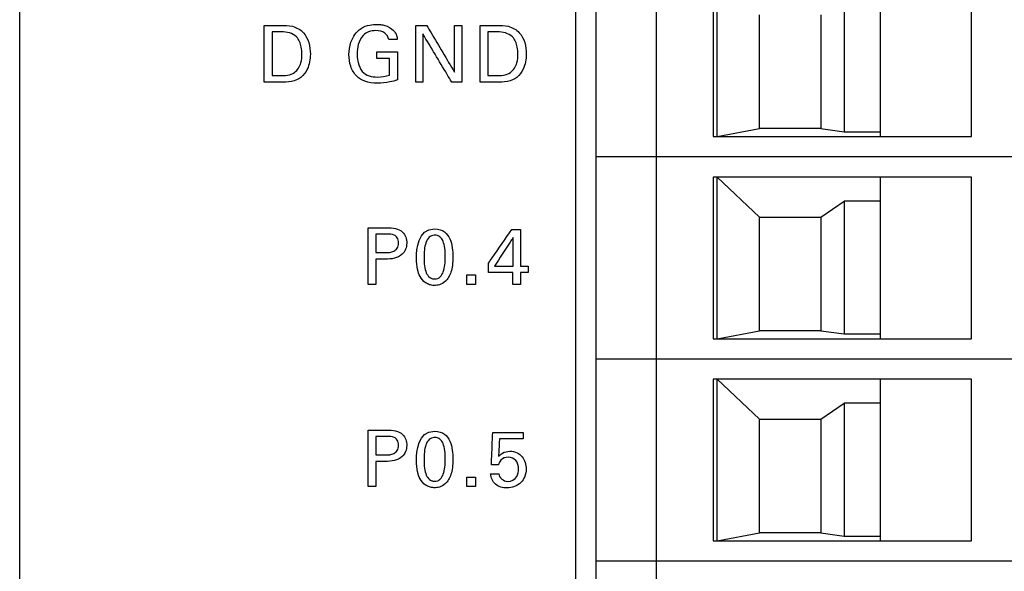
# Model space of a CAD drawing. Header units: inches. Extents: x 0 to 34, y 0 to 22.
# Tile 60 of 119: x 16.778 to 17.738, y 13.751 to 14.288. Entities that reach past the tile are written whole.
import ezdxf

# ---------------------------------------------------------------- set-up
doc = ezdxf.new("R2010")
doc.units = ezdxf.units.IN
doc.header["$LTSCALE"] = 1.87
doc.header["$MEASUREMENT"] = 0
doc.layers.get('0').update_dxf_attribs({"linetype": 'CONTINUOUS'})
doc.layers.add('DATUMCURVES', color=7, linetype='CONTINUOUS')

msp = doc.modelspace()

# ---------------------------------------------------------------- linework, layer by layer
at = {"color": 7, "linetype": 'CONTINUOUS'}
for p, q in [((17.3195, 16.14286), (17.3195, 10.09892)), ((17.3395, 16.12286), (17.3395, 10.11892)), ((17.39855, 10.11892), (17.39855, 16.12286)), ((17.45367, 14.33152), (17.45367, 14.17404)), ((17.45761, 14.17404), (17.45761, 14.33152)), ((17.61706, 14.17404), (17.61706, 14.33152)), ((17.70564, 14.17404), (17.70564, 14.33152)), ((17.58162, 14.30813), (17.58162, 14.17876)), ((17.49895, 14.18191), (17.49895, 14.29254)), ((17.55889, 14.29254), (17.55889, 14.18191)), ((17.45761, 14.17404), (17.49895, 14.18191)), ((17.55889, 14.18191), (17.49895, 14.18191)), ((17.55889, 14.18191), (17.58162, 14.17876)), ((17.58162, 14.17876), (17.61706, 14.17876)), ((17.45367, 14.17404), (17.70564, 14.17404)), ((18.06784, 14.15435), (17.3395, 14.15435)), ((17.70564, 14.13467), (17.45367, 14.13467)), ((17.45367, 14.13467), (17.45367, 13.97719)), ((17.45761, 13.97719), (17.45761, 14.13467)), ((17.45761, 14.13467), (17.49895, 14.09569)), ((17.61706, 13.97719), (17.61706, 14.13467)), ((17.70564, 13.97719), (17.70564, 14.13467)), ((17.55889, 14.09569), (17.58162, 14.11128)), ((17.61706, 14.11128), (17.58162, 14.11128)), ((17.58162, 14.11128), (17.58162, 13.98191)), ((17.49895, 14.09569), (17.55889, 14.09569)), ((17.49895, 13.98506), (17.49895, 14.09569)), ((17.55889, 14.09569), (17.55889, 13.98506)), ((17.45367, 13.97719), (17.70564, 13.97719)), ((17.45761, 13.97719), (17.49895, 13.98506)), ((17.55889, 13.98506), (17.49895, 13.98506)), ((17.55889, 13.98506), (17.58162, 13.98191)), ((17.58162, 13.98191), (17.61706, 13.98191)), ((18.06784, 13.9575), (17.3395, 13.9575)), ((17.70564, 13.93782), (17.45367, 13.93782)), ((17.45367, 13.93782), (17.45367, 13.78034)), ((17.45761, 13.93782), (17.49895, 13.89884)), ((17.45761, 13.78034), (17.45761, 13.93782)), ((17.61706, 13.78034), (17.61706, 13.93782)), ((17.70564, 13.78034), (17.70564, 13.93782)), ((17.55889, 13.89884), (17.58162, 13.91443)), ((17.61706, 13.91443), (17.58162, 13.91443)), ((17.58162, 13.91443), (17.58162, 13.78506)), ((17.49895, 13.89884), (17.55889, 13.89884)), ((17.49895, 13.78821), (17.49895, 13.89884)), ((17.55889, 13.89884), (17.55889, 13.78821)), ((17.45761, 13.78034), (17.49895, 13.78821)), ((17.55889, 13.78821), (17.49895, 13.78821)), ((17.55889, 13.78821), (17.58162, 13.78506)), ((17.58162, 13.78506), (17.61706, 13.78506)), ((17.45367, 13.78034), (17.70564, 13.78034)), ((18.06784, 13.76065), (17.3395, 13.76065))]:
    msp.add_line(p, q, dxfattribs=at)
at = {"layer": 'DATUMCURVES', "color": 40, "linetype": 'CONTINUOUS'}
for points, knots in [([(16.77767, 9.67665, 0.8645), (16.77767, 10.10206, 0.8645), (16.77767, 12.82468, 0.8645), (16.77767, 15.5473, 0.8645), (16.77767, 17.84451, 0.8645)], [0, 0, 0, 0, 0.15625, 1, 1, 1, 1]), ([(17.01606, 14.28239, 0.8645), (17.01689, 14.28239, 0.8645), (17.02221, 14.28239, 0.8645), (17.02753, 14.28239, 0.8645), (17.03202, 14.28239, 0.8645)], [0, 0, 0, 0, 0.15625, 1, 1, 1, 1]), ([(17.01606, 14.22724, 0.8645), (17.01606, 14.23012, 0.8645), (17.01606, 14.2485, 0.8645), (17.01606, 14.26688, 0.8645), (17.01606, 14.28239, 0.8645)], [0, 0, 0, 0, 0.15625, 1, 1, 1, 1]), ([(17.0237, 14.27605, 0.8645), (17.0237, 14.27384, 0.8645), (17.0237, 14.25965, 0.8645), (17.0237, 14.24547, 0.8645), (17.0237, 14.2335, 0.8645)], [0, 0, 0, 0, 0.15625, 1, 1, 1, 1]), ([(17.03202, 14.28239, 0.8645), (17.0359, 14.28239, 0.8645), (17.04404, 14.28255, 0.8645), (17.05821, 14.2743, 0.8645), (17.06232, 14.25653, 0.8645), (17.05955, 14.24098, 0.8645), (17.05257, 14.23099, 0.8645), (17.04238, 14.227, 0.8645), (17.03529, 14.22724, 0.8645), (17.03156, 14.22724, 0.8645)], [0, 0, 0, 0, 0.126373, 0.260534, 0.498793, 0.659782, 0.770314, 0.878603, 1, 1, 1, 1]), ([(17.05287, 14.25405, 0.8645), (17.05287, 14.25647, 0.8645), (17.05228, 14.26246, 0.8645), (17.04819, 14.27396, 0.8645), (17.03801, 14.27605, 0.8645), (17.03286, 14.27605, 0.8645)], [0, 0, 0, 0, 0.215475, 0.541801, 1, 1, 1, 1]), ([(17.09863, 14.2539, 0.8645), (17.09863, 14.25802, 0.8645), (17.10003, 14.26766, 0.8645), (17.1077, 14.27922, 0.8645), (17.11826, 14.28293, 0.8645), (17.12481, 14.28339, 0.8645), (17.12967, 14.28321, 0.8645), (17.13548, 14.28219, 0.8645), (17.14156, 14.27886, 0.8645), (17.14527, 14.27322, 0.8645), (17.14567, 14.26996, 0.8645), (17.14577, 14.26865, 0.8645)], [0, 0, 0, 0, 0.170815, 0.400093, 0.528668, 0.621355, 0.671741, 0.730174, 0.865892, 0.945227, 1, 1, 1, 1]), ([(17.13744, 14.26865, 0.8645), (17.13705, 14.27104, 0.8645), (17.13388, 14.27632, 0.8645), (17.12555, 14.27764, 0.8645), (17.11797, 14.27679, 0.8645), (17.11112, 14.27222, 0.8645), (17.10738, 14.26418, 0.8645), (17.10636, 14.25536, 0.8645), (17.10689, 14.24996, 0.8645), (17.10738, 14.24751, 0.8645)], [0, 0, 0, 0, 0.128953, 0.289452, 0.416743, 0.53109, 0.710449, 0.868056, 1, 1, 1, 1]), ([(17.16387, 14.22724, 0.8645), (17.16387, 14.23012, 0.8645), (17.16387, 14.2485, 0.8645), (17.16387, 14.26688, 0.8645), (17.16387, 14.28239, 0.8645)], [0, 0, 0, 0, 0.15625, 1, 1, 1, 1]), ([(17.17448, 14.28239, 0.8645), (17.17589, 14.28002, 0.8645), (17.18493, 14.26482, 0.8645), (17.19398, 14.24962, 0.8645), (17.20161, 14.23679, 0.8645)], [0, 0, 0, 0, 0.15625, 1, 1, 1, 1]), ([(17.20161, 14.23679, 0.8645), (17.20161, 14.23917, 0.8645), (17.20161, 14.25437, 0.8645), (17.20161, 14.26957, 0.8645), (17.20161, 14.28239, 0.8645)], [0, 0, 0, 0, 0.15625, 1, 1, 1, 1]), ([(17.20863, 14.28239, 0.8645), (17.20863, 14.27952, 0.8645), (17.20863, 14.26114, 0.8645), (17.20863, 14.24276, 0.8645), (17.20863, 14.22724, 0.8645)], [0, 0, 0, 0, 0.15625, 1, 1, 1, 1]), ([(17.22658, 14.28239, 0.8645), (17.22741, 14.28239, 0.8645), (17.23273, 14.28239, 0.8645), (17.23805, 14.28239, 0.8645), (17.24254, 14.28239, 0.8645)], [0, 0, 0, 0, 0.15625, 1, 1, 1, 1]), ([(17.22658, 14.22724, 0.8645), (17.22658, 14.23012, 0.8645), (17.22658, 14.2485, 0.8645), (17.22658, 14.26688, 0.8645), (17.22658, 14.28239, 0.8645)], [0, 0, 0, 0, 0.15625, 1, 1, 1, 1]), ([(17.23423, 14.27605, 0.8645), (17.23423, 14.27384, 0.8645), (17.23423, 14.25965, 0.8645), (17.23423, 14.24547, 0.8645), (17.23423, 14.2335, 0.8645)], [0, 0, 0, 0, 0.15625, 1, 1, 1, 1]), ([(17.24254, 14.28239, 0.8645), (17.24642, 14.28239, 0.8645), (17.25456, 14.28256, 0.8645), (17.26873, 14.27429, 0.8645), (17.27285, 14.25653, 0.8645), (17.27008, 14.24098, 0.8645), (17.2631, 14.23099, 0.8645), (17.25291, 14.227, 0.8645), (17.24582, 14.22724, 0.8645), (17.24209, 14.22724, 0.8645)], [0, 0, 0, 0, 0.126477, 0.260533, 0.498824, 0.659804, 0.770328, 0.87861, 1, 1, 1, 1]), ([(17.2634, 14.25405, 0.8645), (17.2634, 14.25647, 0.8645), (17.26281, 14.26246, 0.8645), (17.25872, 14.27396, 0.8645), (17.24853, 14.27605, 0.8645), (17.24338, 14.27605, 0.8645)], [0, 0, 0, 0, 0.215399, 0.54161, 1, 1, 1, 1]), ([(17.19885, 14.22724, 0.8645), (17.19739, 14.22968, 0.8645), (17.18805, 14.24529, 0.8645), (17.1787, 14.2609, 0.8645), (17.17082, 14.27407, 0.8645)], [0, 0, 0, 0, 0.15625, 1, 1, 1, 1]), ([(17.17082, 14.27407, 0.8645), (17.17082, 14.27163, 0.8645), (17.17082, 14.25602, 0.8645), (17.17082, 14.24041, 0.8645), (17.17082, 14.22724, 0.8645)], [0, 0, 0, 0, 0.15625, 1, 1, 1, 1]), ([(17.12575, 14.25658, 0.8645), (17.1268, 14.25658, 0.8645), (17.13355, 14.25658, 0.8645), (17.1403, 14.25658, 0.8645), (17.146, 14.25658, 0.8645)], [0, 0, 0, 0, 0.15625, 1, 1, 1, 1]), ([(17.146, 14.25658, 0.8645), (17.146, 14.25516, 0.8645), (17.146, 14.24609, 0.8645), (17.146, 14.23703, 0.8645), (17.146, 14.22938, 0.8645)], [0, 0, 0, 0, 0.15625, 1, 1, 1, 1]), ([(17.03118, 14.2335, 0.8645), (17.0361, 14.2335, 0.8645), (17.04593, 14.23399, 0.8645), (17.0523, 14.24492, 0.8645), (17.05287, 14.25137, 0.8645), (17.05287, 14.25405, 0.8645)], [0, 0, 0, 0, 0.431628, 0.764984, 1, 1, 1, 1]), ([(17.146, 14.22938, 0.8645), (17.14354, 14.22856, 0.8645), (17.13711, 14.22671, 0.8645), (17.1263, 14.22559, 0.8645), (17.11481, 14.22676, 0.8645), (17.10523, 14.23283, 0.8645), (17.09972, 14.2424, 0.8645), (17.09863, 14.25007, 0.8645), (17.09863, 14.2539, 0.8645)], [0, 0, 0, 0, 0.120869, 0.310367, 0.50452, 0.645826, 0.821314, 1, 1, 1, 1]), ([(17.10738, 14.24751, 0.8645), (17.10747, 14.2471, 0.8645), (17.10825, 14.24351, 0.8645), (17.11053, 14.23736, 0.8645), (17.11826, 14.23267, 0.8645), (17.1277, 14.23173, 0.8645), (17.13448, 14.23271, 0.8645), (17.13835, 14.23389, 0.8645)], [0, 0, 0, 0, 0.03178, 0.278603, 0.480539, 0.68906, 1, 1, 1, 1]), ([(17.13835, 14.23389, 0.8645), (17.13835, 14.23474, 0.8645), (17.13835, 14.24019, 0.8645), (17.13835, 14.24564, 0.8645), (17.13835, 14.25023, 0.8645)], [0, 0, 0, 0, 0.15625, 1, 1, 1, 1]), ([(17.24171, 14.2335, 0.8645), (17.24663, 14.2335, 0.8645), (17.25646, 14.23399, 0.8645), (17.26283, 14.24492, 0.8645), (17.2634, 14.25137, 0.8645), (17.2634, 14.25405, 0.8645)], [0, 0, 0, 0, 0.431605, 0.764974, 1, 1, 1, 1]), ([(17.03156, 14.22724, 0.8645), (17.03076, 14.22724, 0.8645), (17.02559, 14.22724, 0.8645), (17.02042, 14.22724, 0.8645), (17.01606, 14.22724, 0.8645)], [0, 0, 0, 0, 0.15625, 1, 1, 1, 1]), ([(17.24209, 14.22724, 0.8645), (17.24129, 14.22724, 0.8645), (17.23611, 14.22724, 0.8645), (17.23094, 14.22724, 0.8645), (17.22658, 14.22724, 0.8645)], [0, 0, 0, 0, 0.15625, 1, 1, 1, 1]), ([(17.11742, 14.08539, 0.8645), (17.11838, 14.08539, 0.8645), (17.12454, 14.08539, 0.8645), (17.13071, 14.08539, 0.8645), (17.13591, 14.08539, 0.8645)], [0, 0, 0, 0, 0.15625, 1, 1, 1, 1]), ([(17.11742, 14.03024, 0.8645), (17.11742, 14.03312, 0.8645), (17.11742, 14.0515, 0.8645), (17.11742, 14.06988, 0.8645), (17.11742, 14.08539, 0.8645)], [0, 0, 0, 0, 0.15625, 1, 1, 1, 1]), ([(17.13591, 14.08539, 0.8645), (17.14114, 14.08539, 0.8645), (17.15173, 14.08393, 0.8645), (17.15648, 14.07016, 0.8645), (17.15109, 14.05611, 0.8645), (17.13977, 14.05476, 0.8645), (17.13399, 14.05476, 0.8645)], [0, 0, 0, 0, 0.279944, 0.483882, 0.691097, 1, 1, 1, 1]), ([(17.18228, 14.08417, 0.8645), (17.19019, 14.08417, 0.8645), (17.19906, 14.07555, 0.8645), (17.20053, 14.05431, 0.8645), (17.19875, 14.04148, 0.8645), (17.19356, 14.03296, 0.8645), (17.18661, 14.02939, 0.8645), (17.18322, 14.02915, 0.8645), (17.18172, 14.02917, 0.8645), (17.18154, 14.02918, 0.8645)], [0, 0, 0, 0, 0.15078, 0.301559, 0.491806, 0.682053, 0.830074, 0.978096, 1, 1, 1, 1]), ([(17.23467, 14.05079, 0.8645), (17.23587, 14.05251, 0.8645), (17.24351, 14.06351, 0.8645), (17.25115, 14.07451, 0.8645), (17.2576, 14.08379, 0.8645)], [0, 0, 0, 0, 0.15625, 1, 1, 1, 1]), ([(17.26584, 14.08379, 0.8645), (17.26584, 14.08192, 0.8645), (17.26584, 14.06995, 0.8645), (17.26584, 14.05799, 0.8645), (17.26584, 14.04789, 0.8645)], [0, 0, 0, 0, 0.15625, 1, 1, 1, 1]), ([(17.12505, 14.07921, 0.8645), (17.12505, 14.07827, 0.8645), (17.12505, 14.07226, 0.8645), (17.12505, 14.06625, 0.8645), (17.12505, 14.06118, 0.8645)], [0, 0, 0, 0, 0.15625, 1, 1, 1, 1]), ([(17.13416, 14.06118, 0.8645), (17.13694, 14.06118, 0.8645), (17.14141, 14.06125, 0.8645), (17.14634, 14.06535, 0.8645), (17.1472, 14.07047, 0.8645), (17.14643, 14.07547, 0.8645), (17.14205, 14.0792, 0.8645), (17.13814, 14.07921, 0.8645), (17.13576, 14.07921, 0.8645)], [0, 0, 0, 0, 0.244646, 0.369184, 0.527795, 0.677791, 0.790991, 1, 1, 1, 1]), ([(17.18179, 14.07804, 0.8645), (17.17994, 14.07791, 0.8645), (17.17621, 14.07638, 0.8645), (17.17242, 14.06927, 0.8645), (17.17166, 14.05794, 0.8645), (17.17218, 14.04789, 0.8645), (17.17377, 14.04121, 0.8645), (17.17642, 14.03743, 0.8645), (17.17894, 14.036, 0.8645), (17.18084, 14.0356, 0.8645), (17.18146, 14.03547, 0.8645), (17.1822, 14.03551, 0.8645)], [0, 0, 0, 0, 0.10244, 0.215125, 0.440493, 0.58037, 0.720247, 0.860123, 0.930062, 0.965031, 1, 1, 1, 1]), ([(17.1822, 14.03551, 0.8645), (17.18297, 14.03555, 0.8645), (17.18544, 14.03586, 0.8645), (17.18834, 14.03785, 0.8645), (17.19205, 14.04395, 0.8645), (17.19281, 14.05539, 0.8645), (17.19231, 14.06562, 0.8645), (17.1907, 14.07248, 0.8645), (17.18775, 14.07696, 0.8645), (17.18393, 14.07813, 0.8645), (17.18197, 14.07805, 0.8645), (17.18179, 14.07804, 0.8645)], [0, 0, 0, 0, 0.052661, 0.105323, 0.210646, 0.421292, 0.562283, 0.703275, 0.844267, 0.985258, 1, 1, 1, 1]), ([(17.25873, 14.07577, 0.8645), (17.25778, 14.07432, 0.8645), (17.2517, 14.06502, 0.8645), (17.24561, 14.05573, 0.8645), (17.24048, 14.04789, 0.8645)], [0, 0, 0, 0, 0.15625, 1, 1, 1, 1]), ([(17.25873, 14.04789, 0.8645), (17.25873, 14.04934, 0.8645), (17.25873, 14.05863, 0.8645), (17.25873, 14.06793, 0.8645), (17.25873, 14.07577, 0.8645)], [0, 0, 0, 0, 0.15625, 1, 1, 1, 1]), ([(17.12505, 14.05476, 0.8645), (17.12505, 14.05348, 0.8645), (17.12505, 14.04531, 0.8645), (17.12505, 14.03714, 0.8645), (17.12505, 14.03024, 0.8645)], [0, 0, 0, 0, 0.15625, 1, 1, 1, 1]), ([(17.18154, 14.02918, 0.8645), (17.17985, 14.02923, 0.8645), (17.1771, 14.02974, 0.8645), (17.1717, 14.03237, 0.8645), (17.16693, 14.03855, 0.8645), (17.16455, 14.04659, 0.8645), (17.16455, 14.05606, 0.8645)], [0, 0, 0, 0, 0.129929, 0.274295, 0.563026, 1, 1, 1, 1]), ([(17.24048, 14.04789, 0.8645), (17.24143, 14.04789, 0.8645), (17.24752, 14.04789, 0.8645), (17.2536, 14.04789, 0.8645), (17.25873, 14.04789, 0.8645)], [0, 0, 0, 0, 0.15625, 1, 1, 1, 1]), ([(17.2585, 14.0417, 0.8645), (17.25726, 14.0417, 0.8645), (17.24932, 14.0417, 0.8645), (17.24138, 14.0417, 0.8645), (17.23467, 14.0417, 0.8645)], [0, 0, 0, 0, 0.15625, 1, 1, 1, 1]), ([(17.11742, 13.88839, 0.8645), (17.11838, 13.88839, 0.8645), (17.12454, 13.88839, 0.8645), (17.13071, 13.88839, 0.8645), (17.13591, 13.88839, 0.8645)], [0, 0, 0, 0, 0.15625, 1, 1, 1, 1]), ([(17.11742, 13.83324, 0.8645), (17.11742, 13.83611, 0.8645), (17.11742, 13.8545, 0.8645), (17.11742, 13.87288, 0.8645), (17.11742, 13.88839, 0.8645)], [0, 0, 0, 0, 0.15625, 1, 1, 1, 1]), ([(17.12505, 13.88221, 0.8645), (17.12505, 13.88127, 0.8645), (17.12505, 13.87526, 0.8645), (17.12505, 13.86925, 0.8645), (17.12505, 13.86418, 0.8645)], [0, 0, 0, 0, 0.15625, 1, 1, 1, 1]), ([(17.13591, 13.88839, 0.8645), (17.14114, 13.88839, 0.8645), (17.15173, 13.88693, 0.8645), (17.15648, 13.87316, 0.8645), (17.15109, 13.8591, 0.8645), (17.13976, 13.85776, 0.8645), (17.13399, 13.85776, 0.8645)], [0, 0, 0, 0, 0.279942, 0.483907, 0.691125, 1, 1, 1, 1]), ([(17.13416, 13.86418, 0.8645), (17.13694, 13.86418, 0.8645), (17.14141, 13.86424, 0.8645), (17.14634, 13.86835, 0.8645), (17.1472, 13.87347, 0.8645), (17.14643, 13.87846, 0.8645), (17.14205, 13.8822, 0.8645), (17.13814, 13.88221, 0.8645), (17.13576, 13.88221, 0.8645)], [0, 0, 0, 0, 0.244646, 0.369184, 0.527795, 0.677791, 0.790991, 1, 1, 1, 1]), ([(17.18179, 13.88104, 0.8645), (17.17994, 13.88091, 0.8645), (17.17621, 13.87938, 0.8645), (17.17242, 13.87227, 0.8645), (17.17166, 13.86094, 0.8645), (17.17218, 13.85089, 0.8645), (17.17377, 13.84421, 0.8645), (17.17642, 13.84043, 0.8645), (17.17894, 13.83899, 0.8645), (17.18084, 13.8386, 0.8645), (17.18146, 13.83847, 0.8645), (17.1822, 13.83851, 0.8645)], [0, 0, 0, 0, 0.102449, 0.215142, 0.44053, 0.580397, 0.720265, 0.860132, 0.930066, 0.965033, 1, 1, 1, 1]), ([(17.18228, 13.88717, 0.8645), (17.19019, 13.88717, 0.8645), (17.19906, 13.87855, 0.8645), (17.20053, 13.85731, 0.8645), (17.19875, 13.84448, 0.8645), (17.19356, 13.83596, 0.8645), (17.18661, 13.83239, 0.8645), (17.18322, 13.83215, 0.8645), (17.18172, 13.83217, 0.8645), (17.18154, 13.83218, 0.8645)], [0, 0, 0, 0, 0.150845, 0.301689, 0.491884, 0.68208, 0.830088, 0.978097, 1, 1, 1, 1]), ([(17.1822, 13.83851, 0.8645), (17.18297, 13.83855, 0.8645), (17.18544, 13.83886, 0.8645), (17.18834, 13.84085, 0.8645), (17.19205, 13.84695, 0.8645), (17.19281, 13.85839, 0.8645), (17.19231, 13.86862, 0.8645), (17.1907, 13.87548, 0.8645), (17.18775, 13.87996, 0.8645), (17.18393, 13.88113, 0.8645), (17.18197, 13.88105, 0.8645), (17.18179, 13.88104, 0.8645)], [0, 0, 0, 0, 0.052669, 0.105339, 0.210677, 0.421354, 0.562331, 0.703307, 0.844284, 0.98526, 1, 1, 1, 1]), ([(17.23751, 13.85463, 0.8645), (17.23758, 13.85627, 0.8645), (17.23804, 13.86676, 0.8645), (17.23849, 13.87725, 0.8645), (17.23888, 13.8861, 0.8645)], [0, 0, 0, 0, 0.15625, 1, 1, 1, 1]), ([(17.23888, 13.8861, 0.8645), (17.24043, 13.8861, 0.8645), (17.25033, 13.8861, 0.8645), (17.26024, 13.8861, 0.8645), (17.2686, 13.8861, 0.8645)], [0, 0, 0, 0, 0.15625, 1, 1, 1, 1]), ([(17.24544, 13.87991, 0.8645), (17.24539, 13.87902, 0.8645), (17.24506, 13.87332, 0.8645), (17.24473, 13.86762, 0.8645), (17.24445, 13.8628, 0.8645)], [0, 0, 0, 0, 0.15625, 1, 1, 1, 1]), ([(17.2686, 13.87991, 0.8645), (17.26739, 13.87991, 0.8645), (17.25967, 13.87991, 0.8645), (17.25195, 13.87991, 0.8645), (17.24544, 13.87991, 0.8645)], [0, 0, 0, 0, 0.15625, 1, 1, 1, 1]), ([(17.24445, 13.8628, 0.8645), (17.24561, 13.86396, 0.8645), (17.24882, 13.8667, 0.8645), (17.25547, 13.86821, 0.8645), (17.26252, 13.86687, 0.8645), (17.2696, 13.86128, 0.8645), (17.2729, 13.84985, 0.8645), (17.26959, 13.84055, 0.8645), (17.26631, 13.83725, 0.8645)], [0, 0, 0, 0, 0.093566, 0.236792, 0.371944, 0.491229, 0.733676, 1, 1, 1, 1]), ([(17.26401, 13.85043, 0.8645), (17.26401, 13.85336, 0.8645), (17.26262, 13.85959, 0.8645), (17.2541, 13.8628, 0.8645), (17.24688, 13.86027, 0.8645), (17.24495, 13.85624, 0.8645), (17.24445, 13.85463, 0.8645)], [0, 0, 0, 0, 0.299949, 0.568501, 0.827878, 1, 1, 1, 1]), ([(17.12505, 13.85776, 0.8645), (17.12505, 13.85649, 0.8645), (17.12505, 13.84831, 0.8645), (17.12505, 13.84014, 0.8645), (17.12505, 13.83324, 0.8645)], [0, 0, 0, 0, 0.15625, 1, 1, 1, 1]), ([(17.18154, 13.83218, 0.8645), (17.17985, 13.83223, 0.8645), (17.1771, 13.83274, 0.8645), (17.1717, 13.83537, 0.8645), (17.16693, 13.84155, 0.8645), (17.16455, 13.84959, 0.8645), (17.16455, 13.85906, 0.8645)], [0, 0, 0, 0, 0.129997, 0.274439, 0.563321, 1, 1, 1, 1]), ([(17.26631, 13.83725, 0.8645), (17.26286, 13.83378, 0.8645), (17.25368, 13.83072, 0.8645), (17.24056, 13.83397, 0.8645), (17.23698, 13.842, 0.8645), (17.23682, 13.84577, 0.8645)], [0, 0, 0, 0, 0.392377, 0.69827, 1, 1, 1, 1]), ([(17.24477, 13.84577, 0.8645), (17.24487, 13.84192, 0.8645), (17.25324, 13.83561, 0.8645), (17.26303, 13.8418, 0.8645), (17.26401, 13.8479, 0.8645), (17.26401, 13.85043, 0.8645)], [0, 0, 0, 0, 0.397239, 0.739262, 1, 1, 1, 1])]:
    msp.add_open_spline(points, degree=3, knots=knots, dxfattribs=at)
for points in [[(17.03286, 14.27605, 0.8645), (17.02981, 14.27605, 0.8645), (17.02675, 14.27605, 0.8645), (17.0237, 14.27605, 0.8645)], [(17.16387, 14.28239, 0.8645), (17.16741, 14.28239, 0.8645), (17.17094, 14.28239, 0.8645), (17.17448, 14.28239, 0.8645)], [(17.20161, 14.28239, 0.8645), (17.20395, 14.28239, 0.8645), (17.20629, 14.28239, 0.8645), (17.20863, 14.28239, 0.8645)], [(17.24338, 14.27605, 0.8645), (17.24033, 14.27605, 0.8645), (17.23728, 14.27605, 0.8645), (17.23423, 14.27605, 0.8645)], [(17.14577, 14.26865, 0.8645), (17.14299, 14.26865, 0.8645), (17.14021, 14.26865, 0.8645), (17.13744, 14.26865, 0.8645)], [(17.12575, 14.25023, 0.8645), (17.12575, 14.25235, 0.8645), (17.12575, 14.25446, 0.8645), (17.12575, 14.25658, 0.8645)], [(17.13835, 14.25023, 0.8645), (17.13415, 14.25023, 0.8645), (17.12995, 14.25023, 0.8645), (17.12575, 14.25023, 0.8645)], [(17.0237, 14.2335, 0.8645), (17.02619, 14.2335, 0.8645), (17.02869, 14.2335, 0.8645), (17.03118, 14.2335, 0.8645)], [(17.17082, 14.22724, 0.8645), (17.1685, 14.22724, 0.8645), (17.16619, 14.22724, 0.8645), (17.16387, 14.22724, 0.8645)], [(17.20863, 14.22724, 0.8645), (17.20537, 14.22724, 0.8645), (17.20211, 14.22724, 0.8645), (17.19885, 14.22724, 0.8645)], [(17.23423, 14.2335, 0.8645), (17.23672, 14.2335, 0.8645), (17.23922, 14.2335, 0.8645), (17.24171, 14.2335, 0.8645)], [(17.16455, 14.05606, 0.8645), (17.16455, 14.06393, 0.8645), (17.16547, 14.08417, 0.8645), (17.18228, 14.08417, 0.8645)], [(17.2576, 14.08379, 0.8645), (17.26035, 14.08379, 0.8645), (17.26309, 14.08379, 0.8645), (17.26584, 14.08379, 0.8645)], [(17.13576, 14.07921, 0.8645), (17.13219, 14.07921, 0.8645), (17.12862, 14.07921, 0.8645), (17.12505, 14.07921, 0.8645)], [(17.12505, 14.06118, 0.8645), (17.12809, 14.06118, 0.8645), (17.13112, 14.06118, 0.8645), (17.13416, 14.06118, 0.8645)], [(17.13399, 14.05476, 0.8645), (17.13101, 14.05476, 0.8645), (17.12803, 14.05476, 0.8645), (17.12505, 14.05476, 0.8645)], [(17.23467, 14.0417, 0.8645), (17.23467, 14.04473, 0.8645), (17.23467, 14.04776, 0.8645), (17.23467, 14.05079, 0.8645)], [(17.26584, 14.04789, 0.8645), (17.26842, 14.04789, 0.8645), (17.27099, 14.04789, 0.8645), (17.27356, 14.04789, 0.8645)], [(17.27356, 14.04789, 0.8645), (17.27356, 14.04583, 0.8645), (17.27356, 14.04376, 0.8645), (17.27356, 14.0417, 0.8645)], [(17.21368, 14.0394, 0.8645), (17.2165, 14.0394, 0.8645), (17.21933, 14.0394, 0.8645), (17.22215, 14.0394, 0.8645)], [(17.21368, 14.03024, 0.8645), (17.21368, 14.0333, 0.8645), (17.21368, 14.03635, 0.8645), (17.21368, 14.0394, 0.8645)], [(17.22215, 14.0394, 0.8645), (17.22215, 14.03635, 0.8645), (17.22215, 14.0333, 0.8645), (17.22215, 14.03024, 0.8645)], [(17.2585, 14.03024, 0.8645), (17.2585, 14.03406, 0.8645), (17.2585, 14.03788, 0.8645), (17.2585, 14.0417, 0.8645)], [(17.27356, 14.0417, 0.8645), (17.27099, 14.0417, 0.8645), (17.26842, 14.0417, 0.8645), (17.26584, 14.0417, 0.8645)], [(17.26584, 14.0417, 0.8645), (17.26584, 14.03788, 0.8645), (17.26584, 14.03406, 0.8645), (17.26584, 14.03024, 0.8645)], [(17.12505, 14.03024, 0.8645), (17.12251, 14.03024, 0.8645), (17.11996, 14.03024, 0.8645), (17.11742, 14.03024, 0.8645)], [(17.22215, 14.03024, 0.8645), (17.21933, 14.03024, 0.8645), (17.2165, 14.03024, 0.8645), (17.21368, 14.03024, 0.8645)], [(17.26584, 14.03024, 0.8645), (17.2634, 14.03024, 0.8645), (17.26095, 14.03024, 0.8645), (17.2585, 14.03024, 0.8645)], [(17.13576, 13.88221, 0.8645), (17.13219, 13.88221, 0.8645), (17.12862, 13.88221, 0.8645), (17.12505, 13.88221, 0.8645)], [(17.16455, 13.85906, 0.8645), (17.16455, 13.86693, 0.8645), (17.16547, 13.88717, 0.8645), (17.18228, 13.88717, 0.8645)], [(17.2686, 13.8861, 0.8645), (17.2686, 13.88404, 0.8645), (17.2686, 13.88197, 0.8645), (17.2686, 13.87991, 0.8645)], [(17.12505, 13.86418, 0.8645), (17.12809, 13.86418, 0.8645), (17.13112, 13.86418, 0.8645), (17.13416, 13.86418, 0.8645)], [(17.13399, 13.85776, 0.8645), (17.13101, 13.85776, 0.8645), (17.12803, 13.85776, 0.8645), (17.12505, 13.85776, 0.8645)], [(17.24445, 13.85463, 0.8645), (17.24214, 13.85463, 0.8645), (17.23982, 13.85463, 0.8645), (17.23751, 13.85463, 0.8645)], [(17.23682, 13.84577, 0.8645), (17.23947, 13.84577, 0.8645), (17.24212, 13.84577, 0.8645), (17.24477, 13.84577, 0.8645)], [(17.12505, 13.83324, 0.8645), (17.12251, 13.83324, 0.8645), (17.11996, 13.83324, 0.8645), (17.11742, 13.83324, 0.8645)], [(17.21368, 13.84241, 0.8645), (17.2165, 13.84241, 0.8645), (17.21933, 13.84241, 0.8645), (17.22215, 13.84241, 0.8645)], [(17.21368, 13.83324, 0.8645), (17.21368, 13.8363, 0.8645), (17.21368, 13.83936, 0.8645), (17.21368, 13.84241, 0.8645)], [(17.22215, 13.83324, 0.8645), (17.21933, 13.83324, 0.8645), (17.2165, 13.83324, 0.8645), (17.21368, 13.83324, 0.8645)], [(17.22215, 13.84241, 0.8645), (17.22215, 13.83936, 0.8645), (17.22215, 13.8363, 0.8645), (17.22215, 13.83324, 0.8645)]]:
    msp.add_open_spline(points, degree=3, dxfattribs=at)

doc.saveas('drawing.dxf')
